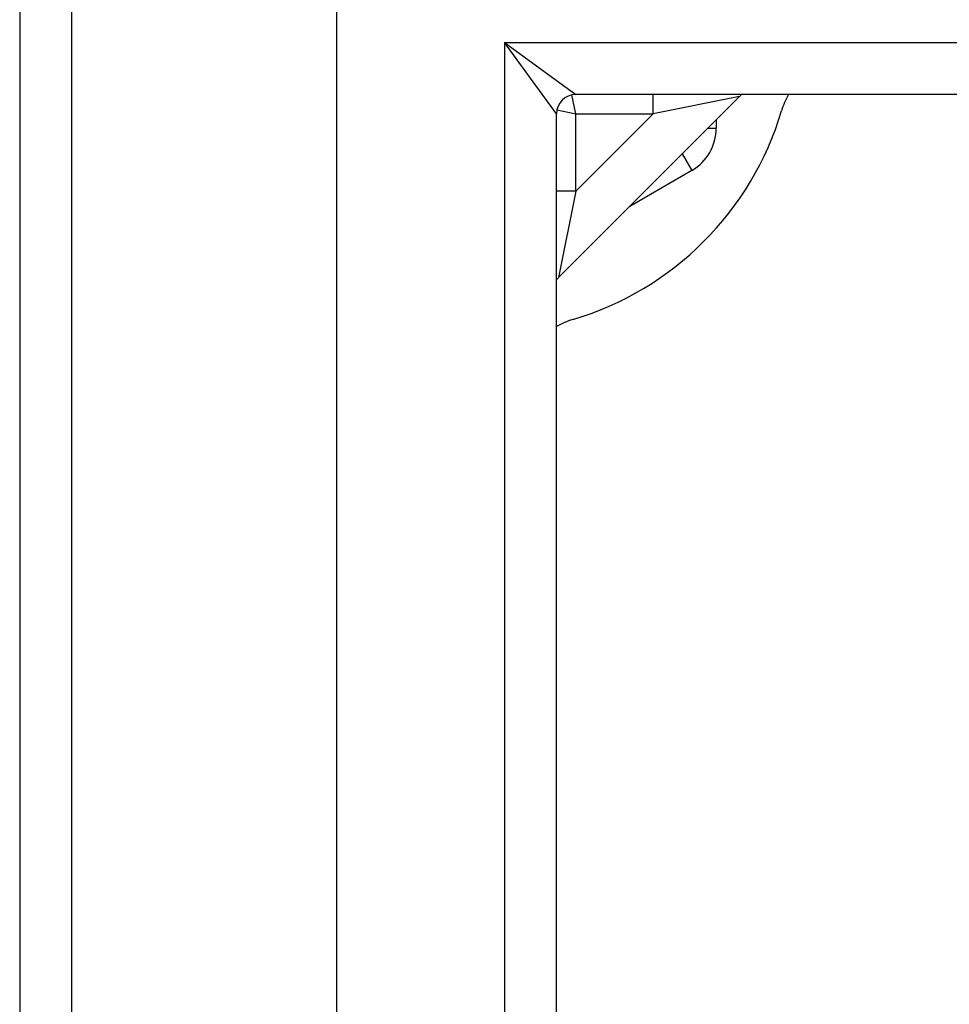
# Model space of a CAD drawing. Header units: inches. Extents: x 7 to 154, y 11 to 93.
# Tile 34 of 85: x 61.45 to 62.95, y 68.27 to 69.86. Entities that reach past the tile are written whole.
import ezdxf

# ---------------------------------------------------------------- set-up
doc = ezdxf.new("R2010")
doc.units = ezdxf.units.IN
doc.header["$MEASUREMENT"] = 0
doc.layers.add('Visible Edges(ANSI)', color=7, linetype='Continuous', lineweight=25)
doc.layers.add('Visible Tangent Edges(ANSI)', color=7, linetype='Continuous', lineweight=25)

msp = doc.modelspace()

# ---------------------------------------------------------------- linework, layer by layer
at = {"layer": 'Visible Edges(ANSI)'}
for p, q in [((61.4459, 70.52), (61.4459, 34.688)), ((61.9577, 35.3126), (61.9577, 69.8953)), ((62.3154, 69.4425), (62.6073, 69.7344)), ((84.5488, 69.7378), (62.3431, 69.7378)), ((62.3121, 35.5011), (62.3121, 69.7068)), ((62.5699, 69.697), (62.5699, 69.6835)), ((62.5306, 69.6153), (62.4304, 69.5574))]:
    msp.add_line(p, q, dxfattribs=at)
for centre, radius, start, end in [((62.3431, 69.7068), 0.031, 90, 180), ((62.6352, 69.7066), 0.0394, 127.5144, 135), ((62.795, 69.676), 0.125, 150.3391, 163.4531), ((62.1959, 69.854), 0.5, 286.5469, 343.4531), ((62.4912, 69.6835), 0.0787, 300, 0), ((62.3433, 69.4147), 0.0394, 135, 142.4856), ((62.3739, 69.2548), 0.125, 106.5469, 119.6609)]:
    msp.add_arc(centre, radius, start, end, dxfattribs=at)
at = {"layer": 'Visible Tangent Edges(ANSI)'}
for p, q in [((61.5299, 34.688), (61.5299, 70.52)), ((62.2281, 69.8218), (62.3431, 69.7378)), ((62.3121, 69.7068), (62.2281, 69.8218)), ((62.2281, 69.8218), (84.6638, 69.8218)), ((62.2281, 69.8218), (62.2281, 35.3861)), ((62.3433, 69.7066), (62.3368, 69.7372)), ((62.4682, 69.7066), (62.4682, 69.7378)), ((62.6073, 69.7344), (62.4682, 69.7066)), ((62.3127, 69.7131), (62.3433, 69.7066)), ((62.3433, 69.7066), (62.4682, 69.7066)), ((62.3433, 69.5817), (62.3433, 69.7066)), ((62.4682, 69.7066), (62.3433, 69.5817)), ((62.5564, 69.6835), (62.5699, 69.6835)), ((62.5151, 69.6421), (62.5306, 69.6153)), ((62.3433, 69.5817), (62.3121, 69.5817)), ((62.3433, 69.5817), (62.3154, 69.4425))]:
    msp.add_line(p, q, dxfattribs=at)

doc.saveas('drawing.dxf')
